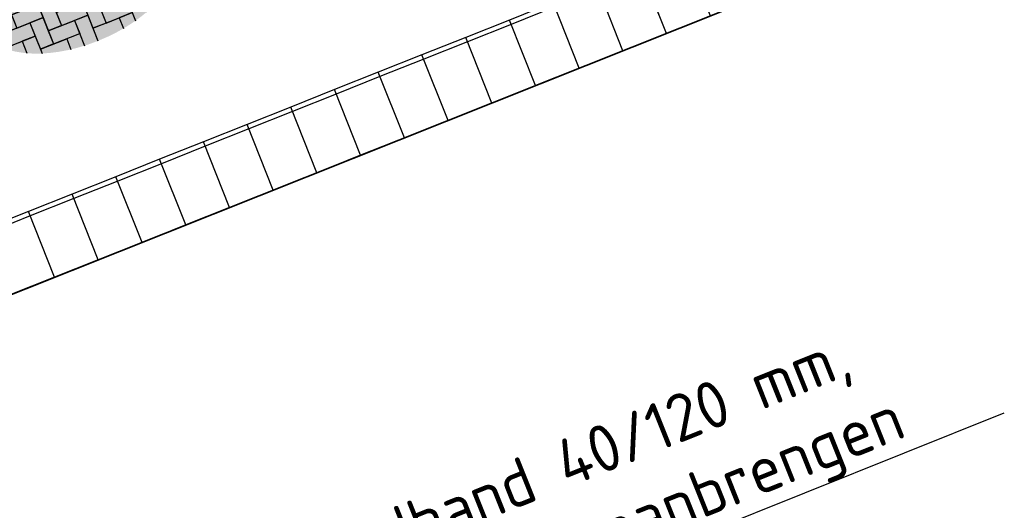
# Model space of a CAD drawing. Header units: metres. Extents: x 126075 to 126745, y 502461 to 502767.
# Tile 21 of 94: x 126562.99 to 126573.45, y 502508.21 to 502513.41. Entities that reach past the tile are written whole.
import ezdxf
from ezdxf import colors
from ezdxf.entities.mleader import LeaderData, LeaderLine
from ezdxf.enums import TextEntityAlignment as Align
from ezdxf.math import Vec2, Vec3

# ---------------------------------------------------------------- set-up
doc = ezdxf.new("R2010")
doc.units = ezdxf.units.M
doc.linetypes.add('NLCS-HIDDEN', pattern=[4, 2, -2])
doc.layers.get('0').update_dxf_attribs({"linetype": 'CONTINUOUS'})
doc.layers.add('N-GV-GR-BOOM-BESCHERMDEWORTELRUIMTE-GN', color=7, linetype='NLCS-HIDDEN', lineweight=0, plot=False)
doc.layers.add('N-GV-GR-BOOM_SOORT-V', color=7, linetype='CONTINUOUS', lineweight=18, true_color=0x025a01)
for name, color, linetype, lineweight in [('N-WE-GR-BOOM-S', 90, 'CONTINUOUS', 25), ('N-WE-VH-KANTOPSLUITING_ELEMENT_INRIT_130 150-S', 40, 'CONTINUOUS', 25), ('N-WE-VH-KANTOPSLUITING_VOORKANTBAND-G', 50, 'CONTINUOUS', 35), ('N-WE-VH-OPENVERHARDING_TEGEL_150X300_DIK-S-200', 252, 'CONTINUOUS', 25), ('N-XX-GR-BOOM-T25', 7, 'CONTINUOUS', 25), ('X-XX-AL-T25', 7, 'CONTINUOUS', 25)]:
    doc.layers.add(name, color=color, linetype=linetype, lineweight=lineweight)
doc.styles.add('NLCS-ISO', font='NLCS-ISO.ttf')
doc.styles.add('NLCS-ISO-M200-T25', font='NLCS-ISO.ttf', dxfattribs={"height": 0.5})

# ---------------------------------------------------------------- blocks, each defined once
blk = doc.blocks.new('SVH-INRITELEMENT_130 150_180X750X500_MIDDEN')
for p, q in [((0, 0), (0, 0.75)), ((0.5, 0.75), (0, 0.75)), ((0.5, 0), (0.5, 0.75)), ((0.5, 0.7000000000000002), (0, 0.7000000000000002)), ((0.5, 0), (0, 0))]:
    blk.add_line(p, q)
blk = doc.blocks.new('SVH-TEGEL_150X300_DIK_ELLEBOOG-SO')
h = blk.add_hatch(color=254)
h.dxf.hatch_style = 1
edge = h.paths.add_edge_path()
edge.add_ellipse((0, 1.332267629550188e-15), major_axis=(-5.525, 0), ratio=0.5384615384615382, start_angle=0, end_angle=359.9999999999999)
for p, q in [((-2.25000000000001, 2.717130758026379), (-2.250000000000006, 1.499999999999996)), ((-2.250000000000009, 2.717130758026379), (-2.250000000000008, 2.249999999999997)), ((-1.50000000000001, 2.863260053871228), (-1.500000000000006, 1.499999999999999)), ((-1.50000000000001, 2.863260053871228), (-1.500000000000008, 2.249999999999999)), ((-0.7500000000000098, 2.947462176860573), (-0.7500000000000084, 2.250000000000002)), ((-0.7500000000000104, 2.947462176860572), (-0.7500000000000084, 2.250000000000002)), ((0.7499999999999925, 2.947462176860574), (0.7499999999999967, 1.500000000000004)), ((0.7499999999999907, 2.947462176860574), (0.7499999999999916, 2.250000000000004)), ((1.499999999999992, 2.863260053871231), (1.499999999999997, 1.500000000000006)), ((1.499999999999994, 2.863260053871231), (1.499999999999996, 2.250000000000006)), ((2.249999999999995, 2.717130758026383), (2.249999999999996, 2.250000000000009)), ((2.249999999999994, 2.717130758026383), (2.249999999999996, 2.250000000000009)), ((-3.61457685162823, 2.249999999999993), (-3.000000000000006, 2.249999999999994)), ((-3.614576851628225, 2.249999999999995), (-2.250000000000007, 2.249999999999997)), ((-2.250000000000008, 2.249999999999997), (-3.000000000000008, 2.249999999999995)), ((-3.000000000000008, 2.249999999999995), (-3.000000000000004, 0.7499999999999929)), ((-3.000000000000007, 2.249999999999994), (-3.000000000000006, 1.499999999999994)), ((-2.250000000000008, 2.249999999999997), (-2.250000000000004, 0.7499999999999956)), ((-1.500000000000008, 2.249999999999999), (-1.500000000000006, 1.499999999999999)), ((-1.500000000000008, 2.249999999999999), (-5.773159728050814e-15, 2.250000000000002)), ((-0.7500000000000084, 2.250000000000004), (-1.500000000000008, 2.250000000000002)), ((-0.7500000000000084, 2.250000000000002), (0.7499999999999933, 2.250000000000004)), ((0.7499999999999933, 2.250000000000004), (-6.661338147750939e-15, 2.250000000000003)), ((-6.661338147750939e-15, 2.250000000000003), (-2.220446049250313e-15, 0.7500000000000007)), ((-7.105427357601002e-15, 2.250000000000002), (-6.217248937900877e-15, 1.500000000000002)), ((0.7499999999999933, 2.250000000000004), (0.7499999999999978, 0.7500000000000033)), ((1.499999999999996, 2.250000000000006), (1.499999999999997, 1.500000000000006)), ((1.499999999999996, 2.250000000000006), (2.999999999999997, 2.250000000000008)), ((2.249999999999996, 2.25000000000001), (1.499999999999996, 2.250000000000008)), ((2.249999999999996, 2.250000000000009), (3.614576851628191, 2.250000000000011)), ((2.999999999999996, 2.250000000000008), (2.999999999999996, 1.500000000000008)), ((3.614576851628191, 2.250000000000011), (2.999999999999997, 2.250000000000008)), ((2.999999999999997, 2.250000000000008), (3.000000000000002, 0.7500000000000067)), ((3.749999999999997, 2.184795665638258), (3.750000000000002, 0.7500000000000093)), ((-4.500000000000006, 1.72607161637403), (-4.500000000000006, 1.499999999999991)), ((-4.500000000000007, 1.72607161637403), (-4.500000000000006, 1.499999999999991)), ((-4.771312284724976, 1.499999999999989), (-3.750000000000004, 1.499999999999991)), ((-4.500000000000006, 1.499999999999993), (-4.771312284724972, 1.499999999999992)), ((-4.500000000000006, 1.499999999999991), (-3.000000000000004, 1.499999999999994)), ((-3.000000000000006, 1.499999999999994), (-3.750000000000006, 1.499999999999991)), ((-3.750000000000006, 1.499999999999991), (-3.750000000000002, -1.043609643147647e-14)), ((-3.750000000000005, 1.499999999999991), (-3.750000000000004, 0.7499999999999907)), ((-3.000000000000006, 1.499999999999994), (-3.000000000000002, -7.771561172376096e-15)), ((-2.250000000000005, 1.499999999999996), (-2.250000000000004, 0.7499999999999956)), ((-2.250000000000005, 1.499999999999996), (-0.7500000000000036, 1.499999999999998)), ((-1.500000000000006, 1.500000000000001), (-2.250000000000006, 1.499999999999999)), ((-1.500000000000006, 1.499999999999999), (-4.440892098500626e-15, 1.500000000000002)), ((-4.440892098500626e-15, 1.500000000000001), (-0.7500000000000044, 1.499999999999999)), ((-0.7500000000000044, 1.499999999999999), (-0.75, -2.664535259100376e-15)), ((-0.7500000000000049, 1.499999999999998), (-0.750000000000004, 0.7499999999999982)), ((-4.440892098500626e-15, 1.500000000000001), (0, 0)), ((0.7499999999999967, 1.500000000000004), (0.7499999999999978, 0.7500000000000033)), ((0.7499999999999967, 1.500000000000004), (2.249999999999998, 1.500000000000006)), ((1.499999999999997, 1.500000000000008), (0.7499999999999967, 1.500000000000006)), ((1.499999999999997, 1.500000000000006), (2.999999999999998, 1.500000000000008)), ((2.249999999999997, 1.500000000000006), (2.249999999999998, 0.7500000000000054)), ((2.999999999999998, 1.500000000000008), (2.249999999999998, 1.500000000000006)), ((2.249999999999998, 1.500000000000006), (2.250000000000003, 3.996802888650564e-15)), ((2.999999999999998, 1.500000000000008), (3.000000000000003, 6.661338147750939e-15)), ((3.75, 1.500000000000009), (3.750000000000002, 0.7500000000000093)), ((3.75, 1.500000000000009), (4.771312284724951, 1.500000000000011)), ((-5.346547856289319, 0.749999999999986), (-4.500000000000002, 0.7499999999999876)), ((-5.250000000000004, 0.7499999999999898), (-5.346547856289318, 0.7499999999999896)), ((-5.250000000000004, 0.9268931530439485), (-5.250000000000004, 0.749999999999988)), ((-5.250000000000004, 0.9268931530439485), (-5.250000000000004, 0.749999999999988)), ((-5.250000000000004, 0.749999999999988), (-3.750000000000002, 0.7499999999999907)), ((-3.750000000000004, 0.7499999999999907), (-4.500000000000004, 0.749999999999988)), ((-4.500000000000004, 0.749999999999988), (-4.5, -0.7500000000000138)), ((-4.500000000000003, 0.7499999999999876), (-4.500000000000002, -1.243449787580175e-14)), ((-3.750000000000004, 0.7499999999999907), (-3.75, -0.7500000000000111)), ((-2.250000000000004, 0.7499999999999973), (-3.000000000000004, 0.7499999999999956)), ((-3.000000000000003, 0.7499999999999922), (-3.000000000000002, -7.771561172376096e-15)), ((-3.000000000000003, 0.7499999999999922), (-1.500000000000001, 0.7499999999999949)), ((-2.250000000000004, 0.7499999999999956), (-0.7500000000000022, 0.7499999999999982)), ((-0.7500000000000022, 0.749999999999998), (-1.500000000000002, 0.7499999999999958)), ((-1.500000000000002, 0.7499999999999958), (-1.499999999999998, -0.750000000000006)), ((-1.500000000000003, 0.7499999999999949), (-1.500000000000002, -5.10702591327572e-15)), ((-0.7500000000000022, 0.749999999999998), (-0.7499999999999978, -0.7500000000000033)), ((-1.056726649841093e-15, 0.7500000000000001), (1.5, 0.7500000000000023)), ((-1.056726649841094e-15, 0.7500000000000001), (-2.407441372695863e-31, -3.392009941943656e-46)), ((0.7499999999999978, 0.7500000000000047), (-2.220446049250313e-15, 0.7500000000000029)), ((0.7499999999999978, 0.7500000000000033), (2.25, 0.7500000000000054)), ((1.499999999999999, 0.7500000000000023), (1.5, 2.111433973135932e-15)), ((2.25, 0.750000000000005), (1.5, 0.7500000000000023)), ((1.5, 0.7500000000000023), (1.500000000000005, -0.7499999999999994)), ((2.25, 0.750000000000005), (2.250000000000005, -0.7499999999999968)), ((3.000000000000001, 0.7500000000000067), (3.000000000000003, 6.661338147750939e-15)), ((3.000000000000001, 0.7500000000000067), (4.500000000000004, 0.7500000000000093)), ((3.750000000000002, 0.7500000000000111), (3.000000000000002, 0.7500000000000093)), ((3.750000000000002, 0.7500000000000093), (5.250000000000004, 0.750000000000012)), ((4.500000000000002, 0.7500000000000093), (4.500000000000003, 9.325873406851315e-15)), ((5.250000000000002, 0.750000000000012), (4.500000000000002, 0.7500000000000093)), ((4.500000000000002, 0.7500000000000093), (4.500000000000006, -0.7499999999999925)), ((5.250000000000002, 0.9268931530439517), (5.250000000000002, 0.750000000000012)), ((5.250000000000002, 0.750000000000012), (5.250000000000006, -0.7499999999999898)), ((0, 1.332267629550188e-15), (-0.75, -4.440892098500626e-16)), ((0, 0), (1.500000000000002, 2.113453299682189e-15)), ((1.500000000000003, 1.665334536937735e-15), (0.7500000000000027, -9.992007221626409e-16)), ((1.500000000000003, 1.665334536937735e-15), (1.500000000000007, -1.5)), ((2.250000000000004, 3.219646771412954e-15), (2.250000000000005, -0.7499999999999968)), ((2.250000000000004, 3.219646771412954e-15), (3.750000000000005, 5.88418203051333e-15)), ((3.000000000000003, 8.43769498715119e-15), (2.250000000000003, 6.661338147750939e-15)), ((3.000000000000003, 6.661338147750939e-15), (4.500000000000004, 9.325873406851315e-15)), ((3.750000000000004, 5.88418203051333e-15), (3.750000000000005, -0.7499999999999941)), ((4.500000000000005, 8.548717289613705e-15), (3.750000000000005, 5.88418203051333e-15)), ((3.750000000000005, 5.88418203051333e-15), (3.75000000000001, -1.499999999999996)), ((4.500000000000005, 8.548717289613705e-15), (4.50000000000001, -1.499999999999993)), ((5.250000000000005, 1.021405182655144e-14), (5.250000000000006, -0.7499999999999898)), ((5.250000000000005, 1.021405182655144e-14), (5.525, 1.07025499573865e-14)), ((-5.525, -1.425526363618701e-14), (-5.25, -1.376676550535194e-14)), ((-5.525, -1.425526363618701e-14), (-4.5, -1.243449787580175e-14)), ((-4.500000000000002, -1.243449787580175e-14), (-5.250000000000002, -1.509903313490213e-14)), ((-5.250000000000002, -1.509903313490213e-14), (-5.249999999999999, -0.9268931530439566)), ((-5.250000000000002, -1.376676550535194e-14), (-5.250000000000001, -0.7500000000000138)), ((-4.500000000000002, -1.243449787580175e-14), (-4.499999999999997, -1.500000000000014)), ((-3.000000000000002, -5.995204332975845e-15), (-3.750000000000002, -7.771561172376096e-15)), ((-3.750000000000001, -1.110223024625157e-14), (-3.75, -0.7500000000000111)), ((-3.750000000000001, -1.110223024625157e-14), (-2.249999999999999, -8.43769498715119e-15)), ((-3.000000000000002, -7.771561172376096e-15), (-1.5, -5.10702591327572e-15)), ((-1.5, -5.329070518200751e-15), (-2.25, -7.549516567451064e-15)), ((-2.25, -7.549516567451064e-15), (-2.249999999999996, -1.500000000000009)), ((-2.25, -8.43769498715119e-15), (-2.25, -0.7500000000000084)), ((-1.5, -5.329070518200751e-15), (-1.499999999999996, -1.500000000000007)), ((-0.7499999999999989, -3.219646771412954e-15), (-0.7499999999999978, -0.7500000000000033)), ((-0.7499999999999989, -3.219646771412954e-15), (0.7500000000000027, -9.992007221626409e-16)), ((0.7500000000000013, -9.992007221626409e-16), (0.7500000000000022, -0.7500000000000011)), ((0.7500000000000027, -9.992007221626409e-16), (0.7500000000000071, -1.500000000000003)), ((-5.250000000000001, -0.7500000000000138), (-5.346547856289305, -0.7500000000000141)), ((-5.346547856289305, -0.750000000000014), (-5.249999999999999, -0.7500000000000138)), ((-5.250000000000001, -0.7500000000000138), (-5.250000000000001, -0.9268931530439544)), ((-3.75, -0.7500000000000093), (-4.5, -0.7500000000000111)), ((-4.499999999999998, -0.7500000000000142), (-4.499999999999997, -1.500000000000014)), ((-4.499999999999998, -0.7500000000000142), (-2.999999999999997, -0.7500000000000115)), ((-3.75, -0.7500000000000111), (-2.249999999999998, -0.7500000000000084)), ((-2.249999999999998, -0.7500000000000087), (-2.999999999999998, -0.7500000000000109)), ((-2.999999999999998, -0.7500000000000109), (-2.999999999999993, -2.250000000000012)), ((-2.999999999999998, -0.7500000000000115), (-2.999999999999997, -1.500000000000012)), ((-2.249999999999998, -0.7500000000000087), (-2.249999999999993, -2.25000000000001)), ((-0.7499999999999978, -0.750000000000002), (-1.499999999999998, -0.7500000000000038)), ((-1.499999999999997, -0.7500000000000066), (-1.499999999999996, -1.500000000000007)), ((-1.499999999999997, -0.7500000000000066), (4.884981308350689e-15, -0.7500000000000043)), ((-0.7499999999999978, -0.7500000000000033), (0.750000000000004, -0.7500000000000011)), ((3.552713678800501e-15, -0.7500000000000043), (4.440892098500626e-15, -1.500000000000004)), ((0.7500000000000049, -0.7500000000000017), (4.884981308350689e-15, -0.7500000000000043)), ((4.884981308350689e-15, -0.7500000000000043), (9.325873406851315e-15, -2.250000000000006)), ((0.7500000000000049, -0.7500000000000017), (0.7500000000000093, -2.250000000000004)), ((1.500000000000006, -0.7500000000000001), (1.500000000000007, -1.5)), ((1.500000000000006, -0.7500000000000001), (3.000000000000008, -0.7499999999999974)), ((2.250000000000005, -0.749999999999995), (1.500000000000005, -0.7499999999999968)), ((2.250000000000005, -0.7499999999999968), (3.750000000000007, -0.7499999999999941)), ((3.000000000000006, -0.7499999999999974), (3.000000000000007, -1.499999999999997)), ((3.750000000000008, -0.7499999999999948), (3.000000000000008, -0.7499999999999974)), ((3.000000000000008, -0.7499999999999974), (3.000000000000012, -2.249999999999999)), ((3.750000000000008, -0.7499999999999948), (3.750000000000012, -2.184795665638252)), ((4.500000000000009, -0.7499999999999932), (4.50000000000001, -1.499999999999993)), ((4.500000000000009, -0.7499999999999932), (5.346547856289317, -0.7499999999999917)), ((5.250000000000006, -0.749999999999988), (4.500000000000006, -0.7499999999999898)), ((5.250000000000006, -0.7499999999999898), (5.346547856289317, -0.7499999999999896)), ((-4.499999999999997, -1.500000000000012), (-4.771312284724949, -1.500000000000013)), ((-4.771312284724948, -1.500000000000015), (-3.749999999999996, -1.500000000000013)), ((-4.499999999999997, -1.500000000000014), (-2.999999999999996, -1.500000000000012)), ((-2.999999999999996, -1.500000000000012), (-3.749999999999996, -1.500000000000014)), ((-3.749999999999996, -1.500000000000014), (-3.749999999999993, -2.18479566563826)), ((-3.749999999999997, -1.500000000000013), (-3.749999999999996, -2.184795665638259)), ((-2.999999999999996, -1.500000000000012), (-2.999999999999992, -2.498230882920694)), ((-1.499999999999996, -1.500000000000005), (-2.249999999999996, -1.500000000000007)), ((-2.249999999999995, -1.50000000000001), (-2.249999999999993, -2.25000000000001)), ((-2.249999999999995, -1.50000000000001), (-0.7499999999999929, -1.500000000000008)), ((-1.499999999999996, -1.500000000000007), (6.217248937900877e-15, -1.500000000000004)), ((-0.7499999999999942, -1.500000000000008), (-0.7499999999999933, -2.250000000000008)), ((7.105427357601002e-15, -1.500000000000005), (-0.7499999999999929, -1.500000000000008)), ((-0.7499999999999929, -1.500000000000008), (-0.7499999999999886, -2.947462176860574)), ((7.105427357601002e-15, -1.500000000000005), (1.147230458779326e-14, -2.975)), ((1.500000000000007, -1.499999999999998), (0.7500000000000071, -1.5)), ((0.750000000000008, -1.500000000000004), (0.7500000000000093, -2.250000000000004)), ((0.750000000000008, -1.500000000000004), (2.25000000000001, -1.500000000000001)), ((1.500000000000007, -1.5), (3.000000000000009, -1.499999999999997)), ((2.250000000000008, -1.500000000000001), (2.250000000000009, -2.250000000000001)), ((3.000000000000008, -1.499999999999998), (2.250000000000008, -1.500000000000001)), ((2.250000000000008, -1.500000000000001), (2.250000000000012, -2.717130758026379)), ((3.000000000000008, -1.499999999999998), (3.000000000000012, -2.498230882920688)), ((3.750000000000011, -1.499999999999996), (3.750000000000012, -2.184795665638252)), ((3.750000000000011, -1.499999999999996), (4.771312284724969, -1.499999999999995)), ((4.50000000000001, -1.499999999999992), (3.75000000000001, -1.499999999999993)), ((4.50000000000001, -1.499999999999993), (4.771312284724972, -1.499999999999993)), ((-2.249999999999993, -2.250000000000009), (-2.999999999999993, -2.250000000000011)), ((-2.999999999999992, -2.250000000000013), (-2.999999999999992, -2.498230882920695)), ((-2.999999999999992, -2.250000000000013), (-1.499999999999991, -2.250000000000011)), ((-2.249999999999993, -2.25000000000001), (-0.7499999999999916, -2.250000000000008)), ((-1.499999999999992, -2.250000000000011), (-1.499999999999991, -2.863260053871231)), ((0.7500000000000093, -2.250000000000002), (9.325873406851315e-15, -2.250000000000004)), ((1.021405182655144e-14, -2.250000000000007), (1.150191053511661e-14, -2.975)), ((1.021405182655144e-14, -2.250000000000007), (1.500000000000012, -2.250000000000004)), ((0.7500000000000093, -2.250000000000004), (2.250000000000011, -2.250000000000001)), ((1.500000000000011, -2.250000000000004), (1.500000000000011, -2.863260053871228)), ((2.250000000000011, -2.250000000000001), (1.500000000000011, -2.250000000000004)), ((1.500000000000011, -2.250000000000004), (1.500000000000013, -2.863260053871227)), ((2.250000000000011, -2.250000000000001), (2.250000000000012, -2.717130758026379)), ((3.000000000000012, -2.25), (3.000000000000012, -2.498230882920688)), ((3.000000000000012, -2.25), (3.614576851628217, -2.249999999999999)), ((3.614576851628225, -2.249999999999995), (3.000000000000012, -2.249999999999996))]:
    blk.add_line(p, q)
at = {"style": 'NLCS-ISO'}
blk.add_attdef('FORMAAT', text='', height=1.8, dxfattribs=at).set_placement((-6.525, 4.607733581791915e-16), align=Align.MIDDLE_RIGHT)
blk.add_attdef('KLEUR', text='', height=1.8, dxfattribs=at).set_placement((6.525, -7.026411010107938e-16), align=Align.MIDDLE_LEFT)
at = {"style": 'NLCS-ISO', "flags": 1}
blk.add_attdef('FUNCTIE', text='', height=1.8, dxfattribs=at).set_placement((-7.110529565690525e-16, -3.975), align=Align.TOP_CENTER)
blk = doc.blocks.new('N-SGR-BOOM_BOL_3E')
h = blk.add_hatch(color=256)
h.dxf.hatch_style = 1
edge = h.paths.add_edge_path()
edge.add_arc((-6.938893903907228e-18, 0), 0.15, 0, 360)
at = {"layer": 'N-GV-GR-BOOM_SOORT-V', "transparency": 33554495}
h = blk.add_hatch(color=256, dxfattribs=at)
h.dxf.hatch_style = 1
h.paths.add_polyline_path([(-2.7, 0, 1), (2.7, 0, 1)])
h.paths.add_polyline_path([(2.5, 0, -1), (-2.5, 0, -1)], flags=16)
h.paths.add_polyline_path([(1.124999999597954, 4.218057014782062e-10, -1), (-1.125000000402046, 4.218057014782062e-10, -1)], flags=0)
h.paths.add_polyline_path([(-1.125000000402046, -1.899999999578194), (1.124999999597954, -1.899999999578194), (1.124999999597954, -1.149999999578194), (-1.125000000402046, -1.149999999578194)], flags=8)
h = blk.add_hatch(color=256, dxfattribs=at)
h.dxf.hatch_style = 1
edge = h.paths.add_edge_path(flags=16)
edge.add_arc((2.220446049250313e-16, -4.440892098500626e-16), 2.2, 0, 360)
edge = h.paths.add_edge_path()
edge.add_arc((-2.220446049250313e-16, 0), 2.4, 0, 360)
h = blk.add_hatch(color=256, dxfattribs=at)
h.dxf.hatch_style = 1
edge = h.paths.add_edge_path()
edge.add_arc((0, 2.220446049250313e-16), 2.1, 0, 360)
edge = h.paths.add_edge_path(flags=16)
edge.add_arc((2.220446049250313e-16, -4.440892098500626e-16), 1.9, 0, 360)
at = {"lineweight": 35}
blk.add_circle((0, 0), 3, dxfattribs=at)
at = {"layer": 'N-GV-GR-BOOM-BESCHERMDEWORTELRUIMTE-GN'}
for centre, radius in [((-4.020463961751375e-10, 4.218048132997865e-10), 3.090193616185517), ((-4.020463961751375e-10, 4.218057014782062e-10), 1.125)]:
    blk.add_circle(centre, radius, dxfattribs=at)
at = {"layer": 'N-XX-GR-BOOM-T25', "style": 'NLCS-ISO-M200-T25'}
blk.add_attdef('SOORT', text='', height=0.5, dxfattribs=at).set_placement((-4.020463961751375e-10, -1.524999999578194), align=Align.MIDDLE_CENTER)

msp = doc.modelspace()

# ---------------------------------------------------------------- linework, layer by layer
at = {"layer": 'N-WE-VH-KANTOPSLUITING_VOORKANTBAND-G', "flags": 128}
msp.add_lwpolyline([(126570.5233711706, 502518.5058492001), (126570.5233711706, 502518.5058492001, 0.4142135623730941), (126570.3555575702, 502518.1161844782), (126571.7680097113, 502514.5669058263, -0.414213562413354), (126571.4883203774, 502513.9174646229), (126560.5709950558, 502509.5722369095)], format="xyb", dxfattribs=at)

# ---------------------------------------------------------------- block references
at = {"layer": 'N-WE-GR-BOOM-S', "rotation": 20.89999999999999}
msp.add_blockref('N-SGR-BOOM_BOL_3E', (126568.5862426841, 502517.0909627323), dxfattribs=at)
at = {"layer": 'N-WE-VH-KANTOPSLUITING_ELEMENT_INRIT_130 150-S', "rotation": 21.69639346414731}
for p in [(126569.8625534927, 502513.2691196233), (126569.3979755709, 502513.0842754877), (126568.933397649, 502512.899431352), (126568.4688197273, 502512.7145872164), (126568.0042418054, 502512.5297430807), (126567.5396638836, 502512.344898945), (126567.0750859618, 502512.1600548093), (126566.61050804, 502511.9752106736), (126566.1459301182, 502511.790366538), (126565.6813521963, 502511.6055224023), (126565.2167742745, 502511.4206782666), (126564.7521963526, 502511.2358341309), (126564.2876184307, 502511.0509899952), (126563.8230405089, 502510.8661458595), (126563.358462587, 502510.6813017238), (126562.8938846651, 502510.496457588)]:
    msp.add_blockref('SVH-INRITELEMENT_130 150_180X750X500_MIDDEN', p, dxfattribs=at)
at = {"layer": 'N-WE-VH-OPENVERHARDING_TEGEL_150X300_DIK-S-200', "xscale": 0.2, "yscale": 0.2, "zscale": 0.2, "rotation": 21.69639346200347}
msp.add_blockref('SVH-TEGEL_150X300_DIK_ELLEBOOG-SO', (126563.5991119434, 502513.7421427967), dxfattribs=at).add_auto_attribs({'FORMAAT': '30x15', 'KLEUR': 'Ge'})

# ---------------------------------------------------------------- leaders
at = {"layer": 'X-XX-AL-T25'}
ml = msp.add_multileader_mtext('Standard', dxfattribs=at)
ml.set_content('Rijwielpadband 40/120 mm, \\Pgele markering aanbrengen', color=256, style='NLCS-ISO-M200-T25')
ml.set_leader_properties(color=256, linetype='ByLayer', lineweight=-1)
ml.build(insert=Vec2(0, 0))
ml.multileader.update_dxf_attribs({"text_left_attachment_type": 5, "text_right_attachment_type": 5, "dogleg_length": 0.5, "arrow_head_size": 0.5})
ctx = ml.context
ctx.base_point, ctx.char_height, ctx.arrow_head_size, ctx.landing_gap_size, ctx.plane_origin, ctx.plane_x_axis, ctx.plane_y_axis = Vec3(126564.7875419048, 502505.7745147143), 0.5, 0.5, 0.18, Vec3(-311748.786256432, 778909.7168865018), Vec3(0.9284008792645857, 0.3715801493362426), Vec3(-0.3715801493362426, 0.9284008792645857)
ctx.left_attachment, ctx.right_attachment = 5, 5
notes = []
notes.append((ctx, [(0, (1, 1, 0), (126564.3233414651, 502505.5887246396), (0.9284008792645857, 0.3715801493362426), 0.5, [(0, [(126563.7683749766, 502502.062764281)], 0, [])])]))
ctx.mtext.insert, ctx.mtext.text_direction, ctx.mtext.rotation, ctx.mtext.flow_direction = Vec3(126564.4034768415, 502507.218527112), Vec3(0.9284008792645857, 0.3715801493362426), 0.3807104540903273, 5
for ctx, leaders in notes:
    for number, flags, end, landing, length, lines in leaders:
        leader = LeaderData()
        leader.index, (leader.has_last_leader_line, leader.has_dogleg_vector, leader.attachment_direction) = number, flags
        leader.last_leader_point, leader.dogleg_vector, leader.dogleg_length = Vec3(end), Vec3(landing), length
        for number, points, colour, breaks in lines:
            line = LeaderLine()
            line.index, line.vertices, line.color, line.breaks = number, Vec3.list(points), colors.encode_raw_color(colour), breaks
            leader.lines.append(line)
        ctx.leaders.append(leader)

doc.saveas('drawing.dxf')
